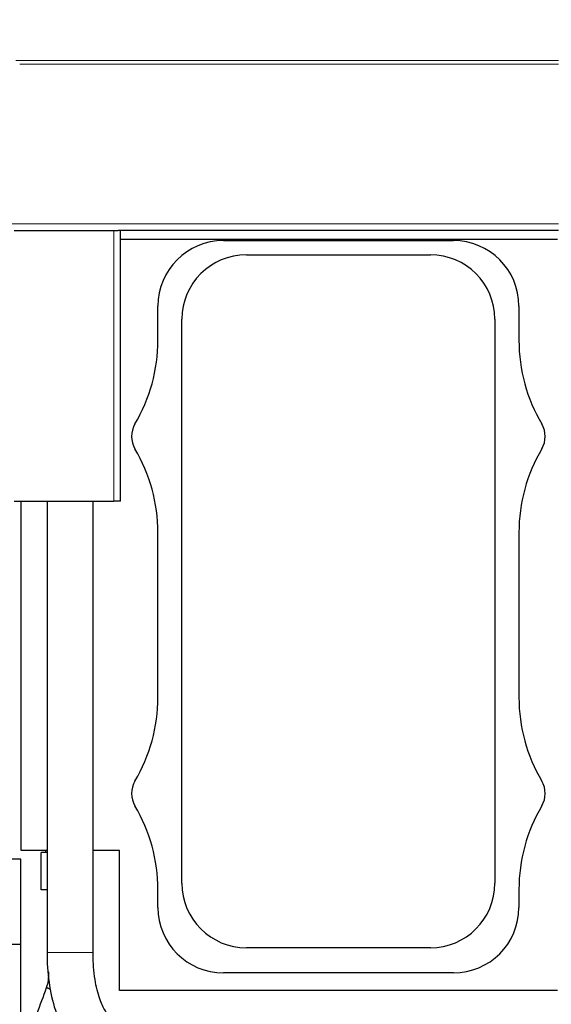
# Model space of a CAD drawing. Header units: inches. Extents: x 0 to 17820, y -10 to 12600.
# Tile 137 of 256: x 5760 to 6245, y 9285 to 10184. Entities that reach past the tile are written whole.
import ezdxf

# ---------------------------------------------------------------- set-up
doc = ezdxf.new("R2010")
doc.units = ezdxf.units.IN
doc.layers.add('1', color=7, linetype='Continuous', true_color=0xffffff)
doc.layers.add('254', color=7, linetype='Continuous', true_color=0xffffff)
doc.styles.add('latin_extended', font='simplex.shx')
doc.dimstyles.get("Standard").update_dxf_attribs({"dimtxt": 0.18, "dimasz": 0.18, "dimexe": 0.18, "dimexo": 0.0625, "dimgap": 0.09, "dimtad": 0, "dimtih": 1, "dimtoh": 1, "dimdec": 4, "dimzin": 0, "dimdsep": 46, "dimtxsty": 'Standard', "dimcen": 0.09, "dimadec": 0, "dimazin": 0, "dimtfac": 1, "dimtdec": 4, "dimtofl": 0, "dimtmove": 0, "dimatfit": 3, "dimfxl": 1, "dimtolj": 1, "dimtzin": 0, "dimarcsym": 0})

# ---------------------------------------------------------------- blocks, each defined once
blk = doc.blocks.new('_U3')
at = {"layer": '254', "color": 3, "linetype": 'Continuous', "lineweight": 13, "transparency": 16777216}
for p, q in [((1339.27, 10328.58), (1339.27, 6850.21)), ((6500.83, 8827.85), (6500.83, 6850.21)), ((1444.27, 6880.21), (6395.83, 6880.21))]:
    blk.add_line(p, q, dxfattribs=at)
at = {"layer": '254', "color": 3, "transparency": 16777216}
for points in [[(1444.27, 6897.71), (1444.27, 6862.71), (1339.27, 6880.21)], [(6395.83, 6862.71), (6395.83, 6897.71), (6500.83, 6880.21)]]:
    blk.add_solid(points, dxfattribs=at)
at = {"layer": 'Defpoints', "color": 0, "transparency": 16777216}
for p in [(1339.27, 10358.58), (6500.83, 8857.85), (6500.83, 6880.21)]:
    blk.add_point(p, dxfattribs=at)
at = {"layer": '254', "color": 2, "lineweight": 13, "transparency": 16777216, "insert": (3745.05, 7037.71), "char_height": 105, "attachment_point": 1, "style": 'latin_extended'}
blk.add_mtext('\\A1;5162', dxfattribs=at)

msp = doc.modelspace()

# ---------------------------------------------------------------- linework, layer by layer
at = {"layer": '1', "color": 110, "linetype": 'Continuous', "lineweight": 13}
for p, q in [((6251.834, 10147.122), (5756.339, 10147.122)), ((6251.834, 10143.681), (5759.835, 10143.681)), ((6251.834, 9997.857), (5750.834, 9997.857)), ((5845.834, 9744.857), (5845.834, 9991.857)), ((5826.832, 9332.676), (5784.832, 9332.676))]:
    msp.add_line(p, q, dxfattribs=at)
at = {"layer": '1', "color": 2, "linetype": 'Continuous', "lineweight": 25}
for p, q in [((5754.834, 9991.857), (5845.834, 9991.857)), ((5845.834, 9991.857), (5849.802, 9991.857)), ((6251.834, 9991.857), (5849.802, 9991.857)), ((5851.834, 9744.857), (5851.834, 9991.857)), ((5851.835, 9983.858), (6250.83, 9983.858)), ((5945.834, 9982.686), (6155.834, 9982.686)), ((5966.834, 9969.718), (6134.834, 9969.718)), ((5886.004, 9891.629), (5886.004, 9922.857)), ((6215.663, 9922.857), (6215.663, 9891.629)), ((5907.973, 9395.857), (5907.973, 9910.857)), ((6193.695, 9910.857), (6193.695, 9395.857)), ((5754.834, 9744.857), (5845.834, 9744.857)), ((5761.33, 9425.858), (5761.33, 9744.849)), ((5784.832, 9744.849), (5784.832, 9332.676)), ((5826.832, 9332.676), (5826.832, 9744.849)), ((5851.834, 9744.857), (5845.834, 9744.857)), ((5886.004, 9565.629), (5886.004, 9716.084)), ((6215.663, 9716.084), (6215.663, 9565.629)), ((5784.832, 9425.858), (5761.33, 9425.858)), ((5784.832, 9424.019), (5779.488, 9424.019)), ((5779.488, 9389.85), (5779.488, 9424.019)), ((5783.488, 9425.858), (5783.488, 9424.019)), ((5850.83, 9425.858), (5826.831, 9425.858)), ((5850.83, 9297.858), (5850.83, 9425.858)), ((5760.834, 9417.854), (2708.382, 9417.854)), ((5760.834, 9257.854), (5760.834, 9417.854)), ((5784.832, 9389.85), (5779.488, 9389.85)), ((5886.004, 9373.857), (5886.004, 9390.084)), ((6215.663, 9390.084), (6215.663, 9373.857)), ((5760.834, 9339.911), (2820.377, 9339.911)), ((6134.834, 9336.996), (5966.834, 9336.996)), ((6155.834, 9314.027), (5945.834, 9314.027)), ((6250.83, 9297.858), (5850.83, 9297.858))]:
    msp.add_line(p, q, dxfattribs=at)
for centre, radius, start, end in [((5945.834, 9922.857), 59.83, 90, 180), ((6155.834, 9922.857), 59.83, 0, 90), ((5966.834, 9910.857), 58.861, 90, 180), ((6134.834, 9910.857), 58.861, 0, 90), ((5735.834, 9891.629), 150.17, 329.414358, 0), ((6365.834, 9891.629), 150.17, 180, 210.585642), ((5884.334, 9803.857), 22.33, 149.414358, 210.585642), ((6217.334, 9803.857), 22.33, 329.414358, 30.585642), ((5735.834, 9716.084), 150.17, 0, 30.585642), ((6365.834, 9716.084), 150.17, 149.414358, 180), ((5735.834, 9565.629), 150.17, 329.414358, 0), ((6365.834, 9565.629), 150.17, 180, 210.585642), ((5884.334, 9477.857), 22.33, 149.414358, 210.585642), ((6217.334, 9477.857), 22.33, 329.414358, 30.585642), ((5735.834, 9390.084), 150.17, 0, 30.585642), ((6365.834, 9390.084), 150.17, 149.414358, 180), ((5966.834, 9395.857), 58.861, 180, 270), ((6134.834, 9395.857), 58.861, 270, 0), ((5945.834, 9373.857), 59.83, 180, 270), ((6155.834, 9373.857), 59.83, 270, 0)]:
    msp.add_arc(centre, radius, start, end, dxfattribs=at)
for points, knots in [([(5784.832, 9332.676), (5784.795, 9323.348), (5785.989, 9305.192), (5791.78, 9278.933), (5799.934, 9260.756), (5808.135, 9248.629), (5812.75, 9243.715), (5815.243, 9241.495)], [0, 0, 0, 0, 0.2405465, 0.4883483, 0.7403061, 0.8667937, 1, 1, 1, 1]), ([(5842.225, 9273.681), (5840.865, 9274.97), (5837.898, 9279.024), (5832.514, 9290.071), (5828.811, 9304.797), (5827.107, 9319.823), (5826.814, 9328.181), (5826.832, 9332.676)], [0, 0, 0, 0, 0.1954661, 0.428251, 0.6929012, 0.8393593, 1, 1, 1, 1]), ([(5785.988, 9311.033), (5786.003, 9310.493), (5786, 9309.269), (5785.731, 9305.663), (5784.997, 9302.689), (5784.118, 9300.425)], [0, 0, 0, 0, 0.1495141, 0.3395171, 1, 1, 1, 1]), ([(5784.118, 9300.425), (5781.195, 9292.398), (5775.351, 9276.343), (5767.558, 9254.938), (5760.739, 9236.208), (5754.895, 9220.157), (5751, 9209.457), (5749.052, 9204.108)], [0, 0, 0, 0, 0.2500361, 0.5000476, 0.6667222, 0.8333966, 1, 1, 1, 1])]:
    msp.add_open_spline(points, degree=3, knots=knots, dxfattribs=at)
msp.add_open_spline([(5785.988, 9315.103), (5785.988, 9313.746), (5785.988, 9312.389), (5785.988, 9311.033)], degree=3, dxfattribs=at)
msp.add_rational_spline([(5788.086, 9299.028), (5786.129, 9299.73), (5784.725, 9300.229), (5784.14, 9300.429), (5784.118, 9300.426)], [0.994809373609, 0.994732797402, 1.00197453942, 1.01661171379, 1.01661171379], degree=4, dxfattribs=at)

# ---------------------------------------------------------------- dimensions: what is measured, and where the dimension line sits
at = {"layer": '254', "color": 2, "linetype": 'Continuous', "lineweight": 13}
dim = msp.add_linear_dim(base=(6500.834, 6880.207), p1=(1339.267, 10358.582), p2=(6500.834, 8857.854), dimstyle='Standard', override={"dimscale": 30, "dimtxt": 3.5, "dimasz": 3.5, "dimexe": 1, "dimexo": 1, "dimgap": 1.75, "dimtad": 1, "dimtih": 1, "dimtoh": 0, "dimdec": 0, "dimlfac": 1, "dimzin": 8, "dimdsep": 46, "dimlunit": 2, "dimtxsty": 'latin_extended', "dimsah": 1, "dimse1": 0, "dimse2": 0, "dimsd1": 0, "dimsd2": 0, "dimclrd": 3, "dimclre": 3, "dimclrt": 2, "dimtol": 0, "dimtm": -0.1, "dimtfac": 0.714286, "dimtdec": 3, "dimtofl": 1, "dimtmove": 0, "dimtzin": 8, "dimlwd": 13, "dimlwe": 13}, dxfattribs=at)
dim.commit()
dim.dimension.update_dxf_attribs({"geometry": '_U3', "text_midpoint": (3920.05, 6880.207), "dimtype": 160})

doc.saveas('drawing.dxf')
